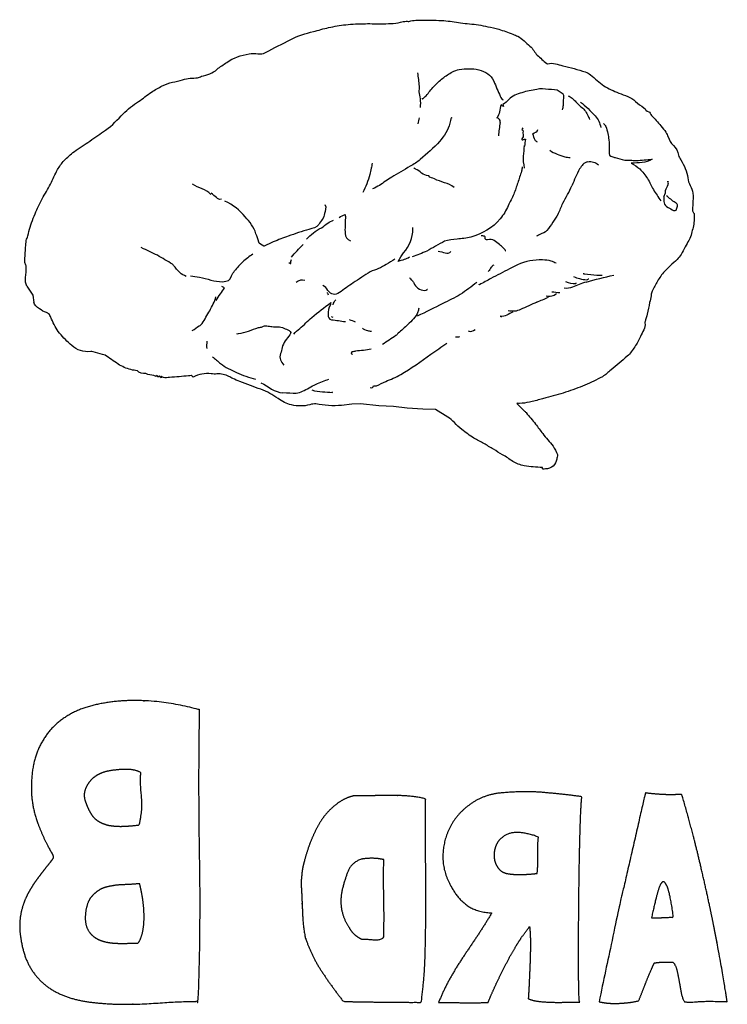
# Model space of a CAD drawing. Header units: millimetres. Extents: x 0 to 600, y 0 to 400.
# Tile 11 of 31: x 126 to 135, y 121 to 134. Entities that reach past the tile are written whole.
import ezdxf

# ---------------------------------------------------------------- set-up
doc = ezdxf.new("R2010")
doc.units = ezdxf.units.MM
doc.header["$MEASUREMENT"] = 0
doc.layers.add('EngraveText', color=5, linetype='Continuous')

msp = doc.modelspace()

# ---------------------------------------------------------------- linework, layer by layer
at = {"layer": 'EngraveText', "color": 255}
msp.add_line((132.4, 132.476), (132.399, 132.476), dxfattribs=at)
at = {"layer": 'EngraveText'}
for p, q in [((130.568, 128.858), (130.441, 128.841)), ((130.677, 128.863), (130.568, 128.858)), ((130.912, 128.837), (130.677, 128.863)), ((131.095, 128.826), (130.912, 128.837)), ((131.267, 128.805), (131.095, 128.826)), ((131.465, 128.795), (131.267, 128.805)), ((131.627, 128.79), (131.465, 128.795)), ((131.782, 128.694), (131.627, 128.79))]:
    msp.add_line(p, q, dxfattribs=at)
msp.add_lwpolyline([(126.464, 130.351), (126.539, 130.234), (126.551, 130.142)], dxfattribs=at)
at = {"layer": 'EngraveText', "color": 255}
for points in [[(130.969, 133.666), (131.052, 133.669), (131.136, 133.664), (131.216, 133.695)], [(131.216, 133.695), (131.222, 133.698), (131.231, 133.694), (131.239, 133.695)], [(131.239, 133.695), (131.25, 133.696), (131.26, 133.699), (131.27, 133.701)], [(131.27, 133.701), (131.276, 133.699), (131.285, 133.693), (131.291, 133.695)], [(131.291, 133.695), (131.349, 133.718), (131.41, 133.708), (131.469, 133.71)], [(131.469, 133.71), (131.557, 133.712), (131.645, 133.712), (131.732, 133.706)], [(131.732, 133.706), (131.802, 133.701), (131.872, 133.687), (131.943, 133.678)], [(131.943, 133.678), (132.018, 133.669), (132.094, 133.662), (132.169, 133.653)], [(129.797, 133.467), (129.888, 133.514), (129.986, 133.542), (130.084, 133.568)], [(130.084, 133.568), (130.148, 133.584), (130.212, 133.604), (130.276, 133.618)], [(130.276, 133.618), (130.348, 133.634), (130.42, 133.647), (130.492, 133.654)], [(130.492, 133.654), (130.575, 133.663), (130.658, 133.666), (130.741, 133.667)], [(130.741, 133.667), (130.817, 133.669), (130.893, 133.664), (130.969, 133.666)], [(132.169, 133.653), (132.209, 133.647), (132.248, 133.637), (132.288, 133.629)], [(132.288, 133.629), (132.333, 133.62), (132.381, 133.612), (132.425, 133.598)], [(132.425, 133.598), (132.485, 133.579), (132.544, 133.555), (132.603, 133.533)], [(129.48, 133.302), (129.584, 133.359), (129.691, 133.413), (129.797, 133.467)], [(132.603, 133.533), (132.624, 133.525), (132.646, 133.518), (132.665, 133.508)], [(132.665, 133.508), (132.725, 133.477), (132.768, 133.425), (132.819, 133.384)], [(129.383, 133.287), (129.418, 133.283), (129.447, 133.285), (129.48, 133.302)], [(132.819, 133.384), (132.859, 133.351), (132.876, 133.304), (132.911, 133.27)], [(128.869, 133.091), (128.904, 133.125), (128.949, 133.149), (128.989, 133.178)], [(128.989, 133.178), (129.074, 133.237), (129.172, 133.266), (129.272, 133.288)], [(129.272, 133.288), (129.307, 133.295), (129.346, 133.291), (129.383, 133.287)], [(132.911, 133.27), (132.95, 133.233), (132.99, 133.199), (133.031, 133.164)], [(133.041, 133.16), (133.11, 133.18), (133.172, 133.149), (133.235, 133.135)], [(128.671, 133.002), (128.741, 133.024), (128.813, 133.037), (128.869, 133.091)], [(131.717, 132.977), (131.755, 133.007), (131.796, 133.034), (131.839, 133.058)], [(131.839, 133.058), (131.865, 133.073), (131.896, 133.084), (131.927, 133.088)], [(131.927, 133.088), (132.008, 133.1), (132.09, 133.104), (132.172, 133.084)], [(132.172, 133.084), (132.258, 133.062), (132.327, 133.021), (132.362, 132.94)], [(133.031, 133.164), (133.033, 133.162), (133.038, 133.159), (133.041, 133.16)], [(133.235, 133.135), (133.331, 133.114), (133.424, 133.086), (133.518, 133.058)], [(133.518, 133.058), (133.542, 133.051), (133.564, 133.035), (133.584, 133.02)], [(128.176, 132.881), (128.256, 132.925), (128.348, 132.932), (128.432, 132.959)], [(128.432, 132.959), (128.495, 132.979), (128.559, 132.977), (128.622, 132.984)], [(128.622, 132.984), (128.639, 132.986), (128.654, 132.997), (128.671, 133.002)], [(131.424, 132.878), (131.419, 132.933), (131.411, 132.989), (131.402, 133.044)], [(131.606, 132.873), (131.64, 132.909), (131.678, 132.945), (131.717, 132.977)], [(132.362, 132.94), (132.39, 132.877), (132.416, 132.814), (132.444, 132.752)], [(133.584, 133.02), (133.641, 132.975), (133.693, 132.923), (133.753, 132.883)], [(128.04, 132.802), (128.083, 132.831), (128.13, 132.856), (128.176, 132.881)], [(131.422, 132.804), (131.42, 132.829), (131.426, 132.854), (131.424, 132.878)], [(131.437, 132.719), (131.435, 132.748), (131.424, 132.776), (131.422, 132.804)], [(131.507, 132.757), (131.541, 132.795), (131.571, 132.836), (131.606, 132.873)], [(132.906, 132.836), (132.843, 132.824), (132.778, 132.816), (132.717, 132.795)], [(132.976, 132.843), (132.952, 132.844), (132.929, 132.841), (132.906, 132.836)], [(133.131, 132.832), (133.08, 132.832), (133.028, 132.84), (132.976, 132.843)], [(133.239, 132.776), (133.201, 132.792), (133.18, 132.831), (133.131, 132.832)], [(133.753, 132.883), (133.812, 132.846), (133.875, 132.815), (133.942, 132.79)], [(127.682, 132.528), (127.741, 132.586), (127.804, 132.638), (127.874, 132.683)], [(127.874, 132.683), (127.931, 132.72), (127.983, 132.764), (128.04, 132.802)], [(131.437, 132.606), (131.44, 132.644), (131.44, 132.682), (131.437, 132.719)], [(131.456, 132.726), (131.456, 132.723), (131.458, 132.719), (131.46, 132.712)], [(131.46, 132.712), (131.477, 132.728), (131.494, 132.741), (131.507, 132.757)], [(132.444, 132.752), (132.453, 132.73), (132.463, 132.706), (132.483, 132.704)], [(132.551, 132.707), (132.533, 132.683), (132.505, 132.666), (132.478, 132.645)], [(132.717, 132.795), (132.658, 132.775), (132.594, 132.759), (132.551, 132.707)], [(133.247, 132.758), (133.247, 132.764), (133.243, 132.773), (133.239, 132.776)], [(133.242, 132.639), (133.244, 132.678), (133.246, 132.718), (133.247, 132.758)], [(133.302, 132.757), (133.319, 132.746), (133.339, 132.739), (133.353, 132.726)], [(133.353, 132.726), (133.386, 132.695), (133.416, 132.661), (133.448, 132.629)], [(133.942, 132.79), (134.016, 132.761), (134.095, 132.741), (134.154, 132.683)], [(134.154, 132.683), (134.185, 132.653), (134.224, 132.63), (134.259, 132.603)], [(132.456, 132.64), (132.434, 132.584), (132.438, 132.523), (132.4, 132.476)], [(132.486, 132.62), (132.474, 132.628), (132.466, 132.633), (132.456, 132.64)], [(132.478, 132.645), (132.48, 132.641), (132.482, 132.633), (132.486, 132.62)], [(133.232, 132.577), (133.235, 132.599), (133.24, 132.619), (133.242, 132.639)], [(133.448, 132.629), (133.451, 132.626), (133.453, 132.624), (133.457, 132.621)], [(133.456, 132.677), (133.525, 132.626), (133.583, 132.565), (133.641, 132.502)], [(133.457, 132.621), (133.498, 132.594), (133.527, 132.557), (133.548, 132.514)], [(134.259, 132.603), (134.279, 132.587), (134.288, 132.562), (134.319, 132.554)], [(134.319, 132.554), (134.334, 132.549), (134.342, 132.523), (134.355, 132.508)], [(127.46, 132.323), (127.548, 132.379), (127.61, 132.458), (127.682, 132.528)], [(131.409, 132.402), (131.414, 132.429), (131.419, 132.453), (131.423, 132.478)], [(131.827, 132.482), (131.819, 132.457), (131.811, 132.433), (131.806, 132.41)], [(131.831, 132.473), (131.832, 132.475), (131.83, 132.477), (131.827, 132.482)], [(132.441, 132.417), (132.445, 132.457), (132.439, 132.465), (132.399, 132.476)], [(133.548, 132.514), (133.557, 132.496), (133.564, 132.476), (133.572, 132.458)], [(133.641, 132.502), (133.681, 132.458), (133.704, 132.411), (133.714, 132.356)], [(134.355, 132.508), (134.394, 132.464), (134.435, 132.421), (134.474, 132.376)], [(127.262, 132.184), (127.328, 132.23), (127.392, 132.279), (127.46, 132.323)], [(131.806, 132.41), (131.786, 132.321), (131.738, 132.249), (131.678, 132.178)], [(132.441, 132.417), (132.435, 132.361), (132.427, 132.305), (132.42, 132.249)], [(132.73, 132.352), (132.724, 132.342), (132.719, 132.335), (132.715, 132.329)], [(132.715, 132.329), (132.723, 132.323), (132.734, 132.316), (132.733, 132.314)], [(132.733, 132.314), (132.717, 132.281), (132.751, 132.241), (132.717, 132.211)], [(132.856, 132.276), (132.876, 132.294), (132.916, 132.29), (132.917, 132.33)], [(133.748, 132.405), (133.757, 132.393), (133.771, 132.382), (133.776, 132.368)], [(133.776, 132.368), (133.788, 132.339), (133.797, 132.309), (133.805, 132.279)], [(134.474, 132.376), (134.496, 132.35), (134.517, 132.322), (134.535, 132.294)], [(127.065, 132.051), (127.128, 132.098), (127.196, 132.139), (127.262, 132.184)], [(132.717, 132.211), (132.715, 132.209), (132.719, 132.202), (132.721, 132.197)], [(132.721, 132.197), (132.733, 132.201), (132.744, 132.204), (132.764, 132.209)], [(132.764, 132.209), (132.758, 132.175), (132.754, 132.146), (132.749, 132.117)], [(132.886, 132.193), (132.874, 132.22), (132.865, 132.249), (132.856, 132.276)], [(132.915, 132.171), (132.903, 132.176), (132.89, 132.183), (132.886, 132.193)], [(133.805, 132.279), (133.811, 132.253), (133.813, 132.226), (133.815, 132.2)], [(133.815, 132.2), (133.819, 132.154), (133.824, 132.107), (133.82, 132.061)], [(134.535, 132.294), (134.547, 132.276), (134.555, 132.255), (134.563, 132.235)], [(134.563, 132.235), (134.581, 132.196), (134.596, 132.157), (134.631, 132.126)], [(131.678, 132.178), (131.605, 132.093), (131.516, 132.026), (131.434, 131.95)], [(132.745, 132.121), (132.742, 132.08), (132.743, 132.036), (132.735, 131.994)], [(132.749, 132.117), (132.747, 132.119), (132.745, 132.122), (132.745, 132.121)], [(133.069, 132.067), (133.129, 132.029), (133.191, 132.002), (133.259, 131.983)], [(133.82, 132.061), (133.816, 132.004), (133.818, 131.997), (133.877, 131.98)], [(134.631, 132.126), (134.667, 132.095), (134.688, 132.053), (134.697, 132.006)], [(126.853, 131.823), (126.876, 131.863), (126.904, 131.902), (126.936, 131.936)], [(126.936, 131.936), (126.975, 131.977), (127.018, 132.016), (127.065, 132.051)], [(131.434, 131.95), (131.397, 131.916), (131.35, 131.891), (131.306, 131.865)], [(132.735, 131.994), (132.724, 131.944), (132.744, 131.898), (132.745, 131.842)], [(133.259, 131.983), (133.281, 131.977), (133.304, 131.978), (133.326, 131.976)], [(133.55, 131.922), (133.602, 131.933), (133.646, 131.913), (133.685, 131.885)], [(133.877, 131.98), (133.883, 131.978), (133.888, 131.976), (133.894, 131.974)], [(133.894, 131.974), (133.935, 131.963), (133.975, 131.951), (134.016, 131.943)], [(134.016, 131.943), (134.039, 131.939), (134.063, 131.944), (134.087, 131.943)], [(134.087, 131.943), (134.111, 131.942), (134.136, 131.936), (134.16, 131.937)], [(134.361, 131.954), (134.284, 131.903), (134.191, 131.909), (134.099, 131.904)], [(134.16, 131.937), (134.227, 131.941), (134.295, 131.948), (134.361, 131.954)], [(134.697, 132.006), (134.701, 131.984), (134.715, 131.964), (134.726, 131.945)], [(134.726, 131.945), (134.767, 131.873), (134.805, 131.8), (134.812, 131.718)], [(126.764, 131.64), (126.795, 131.7), (126.82, 131.764), (126.853, 131.823)], [(130.813, 131.84), (130.807, 131.813), (130.802, 131.787), (130.795, 131.761)], [(130.828, 131.906), (130.822, 131.879), (130.818, 131.859), (130.813, 131.84)], [(131.306, 131.865), (131.228, 131.818), (131.149, 131.774), (131.073, 131.727)], [(131.373, 131.827), (131.364, 131.83), (131.358, 131.841), (131.352, 131.846)], [(131.537, 131.745), (131.467, 131.744), (131.433, 131.809), (131.373, 131.827)], [(132.722, 131.858), (132.718, 131.836), (132.717, 131.818), (132.712, 131.802)], [(133.447, 131.831), (133.405, 131.764), (133.381, 131.69), (133.35, 131.619)], [(133.55, 131.922), (133.497, 131.911), (133.473, 131.87), (133.447, 131.831)], [(134.099, 131.904), (134.138, 131.879), (134.178, 131.86), (134.207, 131.831)], [(134.207, 131.831), (134.244, 131.795), (134.275, 131.753), (134.303, 131.709)], [(130.795, 131.761), (130.784, 131.72), (130.773, 131.68), (130.758, 131.641)], [(131.073, 131.727), (131.02, 131.694), (130.97, 131.657), (130.917, 131.623)], [(131.54, 131.744), (131.539, 131.744), (131.538, 131.745), (131.537, 131.745)], [(131.614, 131.705), (131.59, 131.718), (131.557, 131.718), (131.54, 131.744)], [(131.861, 131.596), (131.789, 131.656), (131.693, 131.663), (131.614, 131.705)], [(132.712, 131.802), (132.697, 131.753), (132.681, 131.704), (132.665, 131.656)], [(134.303, 131.709), (134.332, 131.664), (134.352, 131.615), (134.379, 131.569)], [(134.812, 131.718), (134.818, 131.648), (134.867, 131.593), (134.877, 131.526)], [(126.659, 131.453), (126.694, 131.516), (126.731, 131.577), (126.764, 131.64)], [(128.79, 131.509), (128.727, 131.575), (128.633, 131.59), (128.558, 131.638)], [(130.758, 131.641), (130.744, 131.604), (130.726, 131.568), (130.708, 131.533)], [(130.917, 131.623), (130.891, 131.606), (130.863, 131.595), (130.83, 131.578)], [(132.665, 131.656), (132.648, 131.607), (132.634, 131.559), (132.615, 131.513)], [(133.236, 131.399), (133.273, 131.472), (133.318, 131.543), (133.35, 131.619)], [(134.379, 131.569), (134.407, 131.521), (134.44, 131.476), (134.472, 131.427)], [(134.56, 131.63), (134.552, 131.604), (134.539, 131.58), (134.529, 131.555)], [(134.553, 131.673), (134.556, 131.673), (134.56, 131.673), (134.563, 131.672)], [(134.563, 131.672), (134.562, 131.658), (134.565, 131.643), (134.56, 131.63)], [(126.591, 131.316), (126.61, 131.363), (126.635, 131.408), (126.659, 131.453)], [(128.862, 131.468), (128.838, 131.487), (128.815, 131.507), (128.792, 131.526)], [(128.922, 131.45), (128.895, 131.437), (128.879, 131.455), (128.862, 131.468)], [(132.615, 131.513), (132.594, 131.462), (132.567, 131.415), (132.544, 131.365)], [(134.512, 131.477), (134.506, 131.424), (134.503, 131.373), (134.565, 131.344)], [(134.512, 131.477), (134.513, 131.491), (134.52, 131.506), (134.526, 131.52)], [(134.529, 131.555), (134.526, 131.544), (134.527, 131.531), (134.526, 131.52)], [(134.654, 131.405), (134.614, 131.431), (134.579, 131.464), (134.542, 131.493)], [(134.877, 131.526), (134.883, 131.482), (134.877, 131.436), (134.876, 131.392)], [(126.505, 131.096), (126.531, 131.17), (126.56, 131.244), (126.591, 131.316)], [(129.224, 131.226), (129.153, 131.307), (129.069, 131.378), (128.965, 131.424)], [(130.23, 131.382), (130.254, 131.34), (130.231, 131.304), (130.226, 131.266)], [(132.544, 131.365), (132.518, 131.307), (132.486, 131.253), (132.445, 131.201)], [(133.174, 131.263), (133.2, 131.306), (133.214, 131.354), (133.236, 131.399)], [(134.565, 131.344), (134.589, 131.333), (134.609, 131.316), (134.633, 131.306)], [(134.633, 131.306), (134.642, 131.302), (134.662, 131.305), (134.666, 131.311)], [(134.681, 131.361), (134.688, 131.385), (134.672, 131.393), (134.654, 131.405)], [(134.666, 131.311), (134.675, 131.326), (134.676, 131.344), (134.681, 131.361)], [(134.876, 131.392), (134.876, 131.361), (134.872, 131.33), (134.874, 131.3)], [(129.359, 131.012), (129.333, 131.095), (129.278, 131.162), (129.224, 131.226)], [(130.226, 131.266), (130.218, 131.211), (130.179, 131.174), (130.151, 131.13)], [(130.266, 131.147), (130.289, 131.161), (130.314, 131.172), (130.338, 131.184)], [(130.408, 131.217), (130.431, 131.233), (130.459, 131.243), (130.487, 131.256)], [(130.488, 131.21), (130.487, 131.145), (130.48, 131.079), (130.485, 131.014)], [(130.487, 131.256), (130.487, 131.237), (130.489, 131.224), (130.488, 131.21)], [(132.445, 131.201), (132.348, 131.082), (132.217, 131.015), (132.071, 130.969)], [(133.174, 131.263), (133.131, 131.191), (133.086, 131.12), (133.034, 131.054)], [(134.874, 131.3), (134.874, 131.289), (134.886, 131.278), (134.892, 131.269)], [(134.892, 131.269), (134.892, 131.237), (134.893, 131.206), (134.892, 131.175)], [(126.479, 130.985), (126.489, 131.022), (126.492, 131.061), (126.505, 131.096)], [(130.028, 131.067), (129.94, 131.041), (129.853, 131.012), (129.766, 130.982)], [(129.995, 130.943), (130.051, 130.999), (130.113, 131.048), (130.185, 131.087)], [(130.151, 131.13), (130.123, 131.087), (130.075, 131.08), (130.028, 131.067)], [(130.185, 131.087), (130.214, 131.103), (130.238, 131.128), (130.266, 131.147)], [(131.222, 130.769), (131.301, 130.858), (131.339, 130.96), (131.342, 131.075)], [(131.342, 131.075), (131.342, 131.08), (131.34, 131.085), (131.339, 131.09)], [(134.881, 131.092), (134.875, 131.067), (134.864, 131.042), (134.859, 131.017)], [(134.892, 131.175), (134.89, 131.147), (134.886, 131.119), (134.881, 131.092)], [(126.457, 130.927), (126.459, 130.947), (126.474, 130.965), (126.479, 130.985)], [(129.393, 130.906), (129.389, 130.945), (129.371, 130.977), (129.359, 131.012)], [(129.766, 130.982), (129.703, 130.96), (129.64, 130.935), (129.578, 130.909)], [(130.485, 131.014), (130.488, 130.976), (130.504, 130.938), (130.551, 130.922)], [(131.898, 130.943), (131.846, 130.935), (131.789, 130.936), (131.742, 130.916)], [(132.071, 130.969), (132.016, 130.952), (131.956, 130.952), (131.898, 130.943)], [(132.234, 130.982), (132.227, 130.983), (132.22, 130.984), (132.204, 130.987)], [(132.254, 130.959), (132.258, 130.979), (132.248, 130.98), (132.234, 130.982)], [(132.284, 130.935), (132.266, 130.931), (132.251, 130.942), (132.254, 130.959)], [(132.434, 130.874), (132.392, 130.914), (132.351, 130.952), (132.284, 130.935)], [(132.946, 131.003), (132.933, 130.996), (132.92, 130.99), (132.901, 130.98)], [(133.034, 131.054), (133.015, 131.029), (132.976, 131.019), (132.946, 131.003)], [(134.859, 131.017), (134.847, 130.954), (134.81, 130.901), (134.78, 130.846)], [(126.444, 130.752), (126.448, 130.81), (126.45, 130.869), (126.457, 130.927)], [(128.113, 130.739), (128.049, 130.773), (127.982, 130.801), (127.909, 130.836)], [(129.456, 130.853), (129.434, 130.87), (129.395, 130.887), (129.393, 130.906)], [(129.471, 130.861), (129.466, 130.859), (129.458, 130.852), (129.456, 130.853)], [(129.578, 130.909), (129.542, 130.895), (129.507, 130.877), (129.471, 130.861)], [(129.806, 130.716), (129.853, 130.77), (129.902, 130.824), (129.953, 130.875)], [(131.742, 130.916), (131.663, 130.882), (131.593, 130.831), (131.516, 130.793)], [(132.482, 130.835), (132.467, 130.849), (132.449, 130.86), (132.434, 130.874)], [(132.512, 130.798), (132.502, 130.81), (132.494, 130.824), (132.482, 130.835)], [(134.78, 130.846), (134.761, 130.814), (134.748, 130.78), (134.729, 130.749)], [(126.439, 130.658), (126.44, 130.69), (126.442, 130.721), (126.444, 130.752)], [(128.304, 130.626), (128.241, 130.664), (128.179, 130.704), (128.113, 130.739)], [(129.319, 130.755), (129.277, 130.722), (129.231, 130.691), (129.192, 130.655)], [(131.114, 130.692), (131.078, 130.668), (131.042, 130.646), (131.005, 130.624)], [(131.155, 130.663), (131.18, 130.703), (131.197, 130.74), (131.222, 130.769)], [(131.296, 130.714), (131.256, 130.687), (131.208, 130.679), (131.155, 130.663)], [(131.516, 130.793), (131.457, 130.764), (131.394, 130.745), (131.333, 130.722)], [(131.659, 130.791), (131.69, 130.787), (131.719, 130.776), (131.75, 130.769)], [(131.75, 130.769), (131.777, 130.762), (131.801, 130.766), (131.822, 130.786)], [(132.507, 130.792), (132.509, 130.794), (132.51, 130.796), (132.512, 130.798)], [(132.977, 130.681), (132.868, 130.687), (132.764, 130.662), (132.664, 130.62)], [(134.679, 130.688), (134.622, 130.632), (134.559, 130.58), (134.505, 130.521)], [(134.729, 130.749), (134.715, 130.727), (134.698, 130.706), (134.679, 130.688)], [(126.443, 130.637), (126.441, 130.644), (126.439, 130.651), (126.439, 130.658)], [(126.458, 130.594), (126.458, 130.608), (126.448, 130.622), (126.443, 130.637)], [(126.448, 130.457), (126.453, 130.502), (126.456, 130.548), (126.458, 130.594)], [(128.319, 130.612), (128.315, 130.617), (128.31, 130.622), (128.304, 130.626)], [(128.397, 130.52), (128.368, 130.547), (128.345, 130.581), (128.319, 130.612)], [(129.192, 130.655), (129.154, 130.62), (129.121, 130.581), (129.089, 130.542)], [(129.775, 130.644), (129.778, 130.643), (129.783, 130.642), (129.787, 130.64)], [(129.787, 130.64), (129.791, 130.638), (129.795, 130.635), (129.797, 130.634)], [(129.797, 130.634), (129.8, 130.652), (129.8, 130.67), (129.806, 130.685)], [(130.907, 130.571), (130.873, 130.555), (130.834, 130.547), (130.803, 130.529)], [(131.005, 130.624), (130.973, 130.605), (130.941, 130.586), (130.907, 130.571)], [(132.33, 130.588), (132.317, 130.571), (132.308, 130.551), (132.293, 130.536)], [(132.559, 130.567), (132.482, 130.527), (132.404, 130.486), (132.327, 130.446)], [(132.361, 130.613), (132.348, 130.608), (132.338, 130.598), (132.33, 130.588)], [(132.664, 130.62), (132.629, 130.604), (132.594, 130.585), (132.559, 130.567)], [(133.089, 130.667), (133.053, 130.675), (133.015, 130.68), (132.977, 130.681)], [(133.151, 130.638), (133.13, 130.648), (133.111, 130.662), (133.089, 130.667)], [(126.464, 130.351), (126.453, 130.383), (126.442, 130.418), (126.448, 130.457)], [(128.478, 130.472), (128.449, 130.485), (128.42, 130.5), (128.397, 130.52)], [(128.532, 130.479), (128.57, 130.475), (128.607, 130.467), (128.645, 130.462)], [(128.645, 130.462), (128.743, 130.447), (128.834, 130.402), (128.937, 130.406)], [(128.937, 130.406), (129.002, 130.409), (129.029, 130.421), (129.051, 130.478)], [(129.051, 130.478), (129.06, 130.501), (129.073, 130.523), (129.089, 130.542)], [(130.803, 130.529), (130.729, 130.485), (130.658, 130.438), (130.586, 130.39)], [(131.298, 130.458), (131.304, 130.445), (131.318, 130.434), (131.327, 130.423)], [(132.327, 130.446), (132.279, 130.42), (132.23, 130.394), (132.182, 130.368)], [(133.37, 130.47), (133.396, 130.461), (133.421, 130.45), (133.447, 130.444)], [(133.447, 130.444), (133.477, 130.437), (133.507, 130.433), (133.537, 130.429)], [(133.496, 130.515), (133.496, 130.513), (133.496, 130.51), (133.495, 130.507)], [(133.495, 130.507), (133.5, 130.506), (133.504, 130.503), (133.508, 130.503)], [(133.508, 130.503), (133.561, 130.498), (133.614, 130.492), (133.666, 130.488)], [(133.528, 130.401), (133.644, 130.433), (133.762, 130.461), (133.878, 130.49)], [(133.537, 130.429), (133.544, 130.428), (133.552, 130.436), (133.56, 130.44)], [(133.56, 130.44), (133.559, 130.443), (133.558, 130.445), (133.556, 130.447)], [(133.666, 130.488), (133.689, 130.486), (133.711, 130.487), (133.733, 130.488)], [(134.505, 130.521), (134.471, 130.484), (134.447, 130.439), (134.421, 130.396)], [(128.854, 130.17), (128.891, 130.224), (128.928, 130.278), (128.961, 130.327)], [(128.961, 130.327), (128.948, 130.335), (128.937, 130.341), (128.926, 130.347)], [(129.977, 130.42), (129.937, 130.431), (129.9, 130.426), (129.868, 130.397)], [(130.268, 130.295), (130.252, 130.319), (130.237, 130.347), (130.203, 130.357)], [(130.586, 130.39), (130.528, 130.35), (130.471, 130.308), (130.413, 130.268)], [(131.327, 130.423), (131.336, 130.413), (131.347, 130.404), (131.352, 130.393)], [(131.352, 130.393), (131.376, 130.332), (131.423, 130.301), (131.49, 130.295)], [(132.148, 130.397), (132.081, 130.343), (132.012, 130.291), (131.939, 130.245)], [(132.182, 130.368), (132.18, 130.37), (132.178, 130.372), (132.176, 130.374)], [(133.357, 130.336), (133.323, 130.325), (133.288, 130.315), (133.25, 130.323)], [(133.27, 130.407), (133.31, 130.387), (133.353, 130.379), (133.398, 130.382)], [(133.528, 130.401), (133.47, 130.384), (133.414, 130.356), (133.357, 130.336)], [(133.398, 130.382), (133.402, 130.383), (133.404, 130.391), (133.404, 130.391)], [(134.421, 130.396), (134.397, 130.356), (134.377, 130.314), (134.357, 130.272)], [(128.774, 130.039), (128.807, 130.096), (128.837, 130.153), (128.852, 130.216)], [(130.257, 130.27), (130.26, 130.268), (130.26, 130.264), (130.261, 130.26)], [(130.261, 130.26), (130.264, 130.254), (130.267, 130.247), (130.27, 130.241)], [(130.413, 130.268), (130.356, 130.229), (130.306, 130.241), (130.268, 130.295)], [(131.49, 130.295), (131.501, 130.295), (131.513, 130.302), (131.524, 130.305)], [(131.524, 130.305), (131.523, 130.308), (131.522, 130.31), (131.521, 130.312)], [(131.939, 130.245), (131.869, 130.201), (131.793, 130.166), (131.718, 130.129)], [(132.907, 130.147), (132.955, 130.168), (133.002, 130.188), (133.052, 130.209)], [(133.024, 130.227), (133.069, 130.214), (133.121, 130.225), (133.156, 130.258)], [(133.097, 130.278), (133.131, 130.278), (133.165, 130.266), (133.197, 130.269)], [(134.349, 130.226), (134.344, 130.198), (134.337, 130.17), (134.331, 130.143)], [(134.357, 130.272), (134.351, 130.258), (134.352, 130.241), (134.349, 130.226)], [(126.624, 130.063), (126.595, 130.086), (126.558, 130.112), (126.551, 130.142)], [(130.064, 129.955), (130.142, 130.019), (130.222, 130.079), (130.304, 130.142)], [(130.298, 130.113), (130.276, 130.074), (130.271, 130.033), (130.27, 129.99)], [(130.304, 130.142), (130.301, 130.13), (130.302, 130.12), (130.298, 130.113)], [(130.332, 130.115), (130.336, 130.141), (130.35, 130.158), (130.367, 130.177)], [(131.718, 130.129), (131.613, 130.076), (131.507, 130.024), (131.395, 129.969)], [(131.414, 130.072), (131.411, 130.052), (131.41, 130.037), (131.405, 130.023)], [(132.907, 130.147), (132.838, 130.116), (132.769, 130.085), (132.7, 130.054)], [(134.331, 130.143), (134.321, 130.094), (134.311, 130.045), (134.3, 129.997)], [(126.711, 130.015), (126.679, 130.022), (126.649, 130.043), (126.624, 130.063)], [(126.757, 129.977), (126.747, 129.994), (126.738, 130.009), (126.711, 130.015)], [(126.777, 129.933), (126.77, 129.947), (126.764, 129.963), (126.757, 129.977)], [(128.68, 129.877), (128.713, 129.93), (128.742, 129.985), (128.774, 130.039)], [(129.911, 129.815), (129.966, 129.857), (130.011, 129.91), (130.064, 129.955)], [(130.27, 129.99), (130.27, 129.958), (130.275, 129.93), (130.313, 129.925)], [(130.335, 129.954), (130.327, 129.955), (130.312, 129.961), (130.311, 129.966)], [(131.405, 130.023), (131.38, 129.957), (131.324, 129.912), (131.276, 129.863)], [(132.601, 130.02), (132.549, 130.002), (132.508, 129.953), (132.442, 129.97)], [(132.442, 129.97), (132.449, 129.967), (132.455, 129.963), (132.462, 129.959)], [(132.7, 130.054), (132.65, 130.031), (132.599, 130.024), (132.545, 130.039)], [(134.3, 129.997), (134.292, 129.965), (134.282, 129.933), (134.273, 129.901)], [(126.878, 129.755), (126.831, 129.809), (126.806, 129.871), (126.777, 129.933)], [(128.551, 129.79), (128.591, 129.801), (128.607, 129.836), (128.642, 129.848)], [(128.642, 129.848), (128.657, 129.853), (128.672, 129.864), (128.68, 129.877)], [(129.266, 129.782), (129.308, 129.795), (129.347, 129.812), (129.389, 129.825)], [(129.389, 129.825), (129.405, 129.831), (129.426, 129.828), (129.439, 129.837)], [(129.439, 129.837), (129.459, 129.849), (129.478, 129.848), (129.498, 129.846)], [(129.498, 129.846), (129.519, 129.843), (129.54, 129.843), (129.56, 129.838)], [(129.56, 129.838), (129.609, 129.828), (129.663, 129.845), (129.71, 129.819)], [(129.71, 129.819), (129.732, 129.807), (129.755, 129.8), (129.776, 129.789)], [(129.836, 129.743), (129.857, 129.77), (129.882, 129.794), (129.911, 129.815)], [(130.313, 129.925), (130.372, 129.919), (130.43, 129.909), (130.488, 129.901)], [(130.615, 129.892), (130.592, 129.904), (130.568, 129.917), (130.542, 129.922)], [(130.773, 129.784), (130.749, 129.793), (130.719, 129.8), (130.705, 129.817)], [(131.276, 129.863), (131.239, 129.824), (131.196, 129.791), (131.155, 129.755)], [(134.271, 129.885), (134.282, 129.819), (134.238, 129.769), (134.216, 129.713)], [(134.273, 129.901), (134.272, 129.896), (134.27, 129.89), (134.271, 129.885)], [(127.032, 129.598), (126.975, 129.646), (126.927, 129.7), (126.878, 129.755)], [(129.112, 129.749), (129.122, 129.749), (129.13, 129.747), (129.137, 129.749)], [(129.137, 129.749), (129.181, 129.759), (129.224, 129.769), (129.266, 129.782)], [(129.787, 129.734), (129.747, 129.684), (129.706, 129.634), (129.688, 129.572)], [(129.776, 129.789), (129.802, 129.775), (129.804, 129.756), (129.787, 129.734)], [(130.816, 129.774), (130.801, 129.78), (130.785, 129.779), (130.773, 129.784)], [(131.126, 129.725), (131.07, 129.687), (131.014, 129.647), (130.955, 129.613)], [(131.155, 129.755), (131.145, 129.746), (131.137, 129.733), (131.126, 129.725)], [(131.877, 129.709), (131.896, 129.706), (131.918, 129.706), (131.935, 129.713)], [(132.039, 129.783), (132.074, 129.768), (132.1, 129.785), (132.126, 129.803)], [(134.216, 129.713), (134.197, 129.668), (134.172, 129.624), (134.144, 129.583)], [(127.271, 129.522), (127.179, 129.514), (127.101, 129.539), (127.032, 129.598)], [(128.741, 129.561), (128.736, 129.591), (128.74, 129.622), (128.742, 129.652)], [(129.688, 129.572), (129.682, 129.547), (129.68, 129.521), (129.67, 129.497)], [(131.568, 129.488), (131.635, 129.535), (131.703, 129.583), (131.771, 129.629)], [(134.144, 129.583), (134.116, 129.541), (134.086, 129.499), (134.048, 129.464)], [(127.303, 129.52), (127.293, 129.522), (127.281, 129.523), (127.271, 129.522)], [(127.42, 129.485), (127.381, 129.496), (127.342, 129.508), (127.303, 129.52)], [(127.452, 129.479), (127.443, 129.484), (127.43, 129.481), (127.42, 129.485)], [(127.617, 129.364), (127.562, 129.402), (127.507, 129.441), (127.452, 129.479)], [(128.809, 129.457), (128.842, 129.428), (128.877, 129.4), (128.911, 129.371)], [(129.67, 129.497), (129.648, 129.438), (129.674, 129.394), (129.712, 129.351)], [(130.571, 129.517), (130.566, 129.515), (130.561, 129.505), (130.561, 129.499)], [(130.561, 129.499), (130.561, 129.496), (130.573, 129.488), (130.576, 129.489)], [(130.617, 129.527), (130.602, 129.525), (130.586, 129.522), (130.571, 129.517)], [(130.814, 129.552), (130.75, 129.537), (130.683, 129.535), (130.617, 129.527)], [(131.188, 129.232), (131.319, 129.311), (131.443, 129.4), (131.568, 129.488)], [(134.048, 129.464), (133.983, 129.404), (133.912, 129.348), (133.843, 129.291)], [(127.78, 129.294), (127.722, 129.31), (127.667, 129.331), (127.617, 129.364)], [(128.911, 129.371), (128.971, 129.321), (129.045, 129.293), (129.114, 129.257)], [(127.861, 129.277), (127.831, 129.284), (127.805, 129.287), (127.78, 129.294)], [(127.96, 129.247), (127.944, 129.235), (127.876, 129.255), (127.861, 129.277)], [(127.994, 129.234), (127.983, 129.237), (127.974, 129.242), (127.96, 129.247)], [(128.091, 129.213), (128.059, 129.22), (128.026, 129.227), (127.994, 129.234)], [(128.109, 129.22), (128.102, 129.215), (128.096, 129.211), (128.09, 129.206)], [(128.09, 129.206), (128.09, 129.208), (128.091, 129.211), (128.091, 129.213)], [(128.121, 129.199), (128.116, 129.206), (128.112, 129.213), (128.109, 129.22)], [(128.139, 129.215), (128.133, 129.21), (128.127, 129.204), (128.121, 129.199)], [(128.161, 129.191), (128.152, 129.201), (128.146, 129.208), (128.139, 129.215)], [(128.164, 129.213), (128.164, 129.209), (128.163, 129.204), (128.161, 129.191)], [(128.189, 129.193), (128.181, 129.194), (128.173, 129.206), (128.164, 129.213)], [(128.268, 129.195), (128.242, 129.193), (128.215, 129.191), (128.189, 129.193)], [(128.507, 129.215), (128.427, 129.209), (128.348, 129.201), (128.268, 129.195)], [(128.566, 129.199), (128.553, 129.227), (128.527, 129.216), (128.507, 129.215)], [(128.794, 129.241), (128.714, 129.249), (128.636, 129.241), (128.566, 129.199)], [(128.864, 129.24), (128.842, 129.237), (128.817, 129.238), (128.794, 129.241)], [(129.018, 129.209), (128.969, 129.229), (128.92, 129.247), (128.864, 129.24)], [(129.065, 129.181), (129.049, 129.189), (129.035, 129.202), (129.018, 129.209)], [(129.114, 129.257), (129.19, 129.218), (129.273, 129.199), (129.354, 129.173)], [(130.997, 129.144), (131.06, 129.174), (131.126, 129.195), (131.188, 129.232)], [(133.734, 129.205), (133.663, 129.165), (133.589, 129.131), (133.514, 129.099)], [(133.843, 129.291), (133.807, 129.261), (133.775, 129.227), (133.734, 129.205)], [(129.155, 129.145), (129.125, 129.157), (129.095, 129.168), (129.065, 129.181)], [(129.422, 129.046), (129.332, 129.076), (129.244, 129.112), (129.155, 129.145)], [(129.42, 129.127), (129.519, 129.082), (129.592, 129.007), (129.7, 129)], [(129.946, 129.02), (130.004, 129.048), (130.059, 129.082), (130.117, 129.109)], [(130.117, 129.109), (130.17, 129.134), (130.225, 129.156), (130.281, 129.173)], [(130.8, 129.068), (130.827, 129.06), (130.838, 129.073), (130.842, 129.088)], [(130.842, 129.088), (130.857, 129.089), (130.871, 129.087), (130.881, 129.091)], [(130.881, 129.091), (130.92, 129.108), (130.959, 129.125), (130.997, 129.144)], [(133.514, 129.099), (133.434, 129.065), (133.353, 129.035), (133.27, 129.008)], [(129.637, 128.928), (129.569, 128.973), (129.501, 129.019), (129.422, 129.046)], [(129.7, 129), (129.7, 129.004), (129.7, 129.008), (129.7, 129.005)], [(129.7, 129.005), (129.757, 129.002), (129.813, 128.997), (129.868, 128.998)], [(129.868, 128.998), (129.894, 128.999), (129.923, 129.009), (129.946, 129.02)], [(130.065, 129.038), (130.155, 129.007), (130.241, 129.017), (130.325, 129.005)], [(130.325, 129.005), (130.325, 129.008), (130.325, 129.01), (130.326, 129.012)], [(133.27, 129.008), (133.188, 128.981), (133.104, 128.96), (133.02, 128.937)], [(129.806, 128.848), (129.743, 128.861), (129.69, 128.893), (129.637, 128.928)], [(130.04, 128.851), (129.962, 128.828), (129.885, 128.831), (129.806, 128.848)], [(130.116, 128.86), (130.091, 128.862), (130.064, 128.858), (130.04, 128.851)], [(130.274, 128.839), (130.221, 128.842), (130.169, 128.855), (130.116, 128.86)], [(130.441, 128.841), (130.385, 128.839), (130.33, 128.836), (130.274, 128.839)], [(132.659, 128.871), (132.657, 128.869), (132.655, 128.867), (132.653, 128.865)], [(132.653, 128.865), (132.683, 128.836), (132.714, 128.807), (132.744, 128.777)], [(132.689, 128.865), (132.679, 128.864), (132.669, 128.869), (132.659, 128.871)], [(132.812, 128.882), (132.771, 128.874), (132.73, 128.869), (132.689, 128.865)], [(132.961, 128.921), (132.911, 128.908), (132.862, 128.893), (132.812, 128.882)], [(133.02, 128.937), (133.001, 128.931), (132.981, 128.926), (132.961, 128.921)], [(132.744, 128.777), (132.753, 128.769), (132.762, 128.76), (132.77, 128.751)], [(132.77, 128.751), (132.81, 128.703), (132.851, 128.655), (132.891, 128.606)], [(131.865, 128.624), (131.838, 128.649), (131.813, 128.676), (131.782, 128.694)], [(131.957, 128.538), (131.924, 128.564), (131.896, 128.596), (131.865, 128.624)], [(132.891, 128.606), (132.922, 128.566), (132.949, 128.524), (132.98, 128.485)], [(132.112, 128.427), (132.058, 128.462), (132.007, 128.499), (131.957, 128.538)], [(132.98, 128.485), (133.023, 128.431), (133.07, 128.382), (133.111, 128.327)], [(132.236, 128.361), (132.196, 128.384), (132.151, 128.402), (132.112, 128.427)], [(132.359, 128.288), (132.317, 128.31), (132.278, 128.338), (132.236, 128.361)], [(133.111, 128.327), (133.134, 128.295), (133.15, 128.257), (133.167, 128.22)], [(132.474, 128.219), (132.43, 128.236), (132.399, 128.268), (132.359, 128.288)], [(132.602, 128.134), (132.556, 128.158), (132.52, 128.199), (132.474, 128.219)], [(133.167, 128.22), (133.171, 128.211), (133.166, 128.197), (133.164, 128.186)], [(132.747, 128.079), (132.696, 128.088), (132.647, 128.11), (132.602, 128.134)], [(132.979, 128.055), (132.901, 128.062), (132.822, 128.065), (132.747, 128.079)], [(133.157, 128.164), (133.149, 128.092), (133.092, 128.042), (133.014, 128.038)], [(133.164, 128.186), (133.163, 128.179), (133.158, 128.172), (133.157, 128.164)], [(133.014, 128.038), (132.996, 128.037), (132.973, 128.028), (132.979, 128.055)]]:
    msp.add_open_spline(points, degree=3, dxfattribs=at)
at = {"layer": 'EngraveText'}
for points, knots in [([(126.757, 123.064), (126.784, 123.096), (126.794, 123.117), (126.805, 123.138), (126.784, 123.176), (126.677, 123.357), (126.599, 123.571), (126.522, 123.784), (126.522, 124.009), (126.522, 124.307), (126.618, 124.513), (126.714, 124.719), (126.88, 124.85), (127.045, 124.98), (127.262, 125.039), (127.478, 125.098), (127.713, 125.109), (127.948, 125.119), (128.188, 125.087), (128.428, 125.055), (128.642, 124.996), (128.644, 124.994), (128.647, 124.991), (128.631, 124.062), (128.647, 123.152), (128.663, 122.241), (128.631, 121.318), (128.604, 121.307), (128.575, 121.307), (128.546, 121.307), (128.513, 121.307), (128.321, 121.302), (128.1, 121.286), (127.878, 121.27), (127.657, 121.272), (127.435, 121.275), (127.227, 121.304), (127.019, 121.334), (126.848, 121.419), (126.677, 121.504), (126.557, 121.662), (126.437, 121.82), (126.394, 122.071), (126.362, 122.241), (126.383, 122.38), (126.405, 122.519), (126.461, 122.634), (126.517, 122.748), (126.594, 122.853), (126.672, 122.957), (126.757, 123.064)], [-25, -25, -25, -24, -24, -23, -23, -22, -22, -21, -21, -20, -20, -19, -19, -18, -18, -17, -17, -16, -16, -15, -15, -14, -14, -13, -13, -12, -12, -11, -11, -10, -10, -9, -9, -8, -8, -7, -7, -6, -6, -5, -5, -4, -4, -3, -3, -2, -2, -1, -1, 0, 0, 0]), ([(127.264, 123.699), (127.227, 123.763), (127.2, 123.848), (127.173, 123.934), (127.216, 124.019), (127.259, 124.105), (127.326, 124.15), (127.392, 124.196), (127.478, 124.217), (127.585, 124.238), (127.705, 124.241), (127.825, 124.244), (127.905, 124.201), (127.894, 124.078), (127.913, 123.902), (127.932, 123.726), (127.883, 123.539), (127.804, 123.528), (127.713, 123.523), (127.622, 123.517), (127.536, 123.528), (127.451, 123.539), (127.379, 123.579), (127.307, 123.619), (127.264, 123.699)], [0, 0, 0, 1, 1, 2, 2, 3, 3, 4, 4, 5, 5, 6, 6, 7, 7, 8, 8, 9, 9, 10, 10, 11, 11, 12, 12, 12]), ([(130.185, 123.598), (130.254, 123.704), (130.364, 123.792), (130.473, 123.88), (130.596, 123.907), (130.703, 123.902), (130.818, 123.907), (130.932, 123.912), (131.047, 123.912), (131.162, 123.912), (131.276, 123.904), (131.391, 123.896), (131.493, 123.87), (131.496, 123.867), (131.498, 123.864), (131.498, 123.862), (131.498, 123.859), (131.498, 123.533), (131.501, 123.202), (131.504, 122.871), (131.504, 122.546), (131.504, 122.22), (131.496, 121.905), (131.488, 121.59), (131.445, 121.296), (131.21, 121.296), (130.959, 121.299), (130.708, 121.302), (130.463, 121.307), (130.324, 121.483), (130.193, 121.681), (130.062, 121.878), (129.987, 122.102), (129.982, 122.102), (129.982, 122.108), (129.95, 122.279), (129.945, 122.458), (129.939, 122.636), (129.928, 122.813), (129.934, 122.871), (129.939, 122.93), (129.945, 122.989), (129.961, 123.048), (129.998, 123.197), (130.051, 123.333), (130.105, 123.469), (130.185, 123.598)], [-23, -23, -23, -22, -22, -21, -21, -20, -20, -19, -19, -18, -18, -17, -17, -16, -16, -15, -15, -14, -14, -13, -13, -12, -12, -11, -11, -10, -10, -9, -9, -8, -8, -7, -7, -6, -6, -5, -5, -4, -4, -3, -3, -2, -2, -1, -1, 0, 0, 0]), ([(131.666, 121.296), (131.725, 121.446), (131.805, 121.59), (131.885, 121.734), (131.978, 121.873), (132.072, 122.012), (132.163, 122.148), (132.253, 122.284), (132.334, 122.423), (132.334, 122.426), (132.334, 122.428), (132.331, 122.428), (132.328, 122.428), (132.323, 122.428), (132.318, 122.428), (132.136, 122.439), (132.019, 122.527), (131.901, 122.615), (131.832, 122.748), (131.714, 122.946), (131.72, 123.152), (131.725, 123.357), (131.821, 123.531), (131.917, 123.704), (132.093, 123.819), (132.269, 123.934), (132.488, 123.945), (132.761, 123.971), (133.014, 123.947), (133.268, 123.923), (133.476, 123.896), (133.466, 123.833), (133.458, 123.616), (133.45, 123.4), (133.444, 123.109), (133.439, 122.818), (133.436, 122.495), (133.433, 122.172), (133.433, 121.902), (133.433, 121.632), (133.436, 121.464), (133.439, 121.296), (133.45, 121.296), (133.433, 121.302), (133.351, 121.299), (133.268, 121.296), (133.166, 121.296), (133.065, 121.296), (132.963, 121.305), (132.862, 121.313), (132.798, 121.342), (132.803, 121.411), (132.809, 121.531), (132.814, 121.651), (132.82, 121.785), (132.825, 121.918), (132.825, 122.044), (132.825, 122.169), (132.814, 122.255), (132.812, 122.25), (132.809, 122.244), (132.729, 122.148), (132.651, 122.02), (132.574, 121.892), (132.507, 121.761), (132.44, 121.63), (132.384, 121.51), (132.328, 121.39), (132.291, 121.296), (132.288, 121.296), (132.285, 121.296), (132.115, 121.286), (131.957, 121.291), (131.8, 121.296), (131.666, 121.296)], [-37, -37, -37, -36, -36, -35, -35, -34, -34, -33, -33, -32, -32, -31, -31, -30, -30, -29, -29, -28, -28, -27, -27, -26, -26, -25, -25, -24, -24, -23, -23, -22, -22, -21, -21, -20, -20, -19, -19, -18, -18, -17, -17, -16, -16, -15, -15, -14, -14, -13, -13, -12, -12, -11, -11, -10, -10, -9, -9, -8, -8, -7, -7, -6, -6, -5, -5, -4, -4, -3, -3, -2, -2, -1, -1, 0, 0, 0]), ([(133.692, 121.304), (133.83, 121.958), (133.969, 122.612), (133.996, 122.708), (134.038, 122.898), (134.081, 123.087), (134.129, 123.296), (134.177, 123.504), (134.217, 123.683), (134.257, 123.861), (134.279, 123.943), (134.401, 123.928), (134.479, 123.924), (134.557, 123.92), (134.604, 123.92), (134.652, 123.92), (134.682, 123.924), (134.711, 123.928), (134.738, 123.92), (134.871, 123.472), (134.975, 123.023), (135.08, 122.575), (135.152, 122.206), (135.224, 121.838), (135.264, 121.593), (135.304, 121.347), (135.309, 121.309), (135.306, 121.307), (135.304, 121.304), (135.048, 121.315), (134.928, 121.304), (134.807, 121.293), (134.781, 121.304), (134.775, 121.304), (134.77, 121.304), (134.743, 121.347), (134.73, 121.416), (134.717, 121.486), (134.703, 121.563), (134.69, 121.64), (134.674, 121.707), (134.658, 121.774), (134.621, 121.806), (134.578, 121.806), (134.554, 121.806), (134.53, 121.806), (134.511, 121.806), (134.492, 121.806), (134.466, 121.803), (134.439, 121.801), (134.391, 121.795), (134.338, 121.683), (134.289, 121.56), (134.241, 121.437), (134.193, 121.315), (134.071, 121.288), (133.937, 121.283), (133.804, 121.277), (133.692, 121.304)], [-29, -29, -29, -28, -28, -27, -27, -26, -26, -25, -25, -24, -24, -23, -23, -22, -22, -21, -21, -20, -20, -19, -19, -18, -18, -17, -17, -16, -16, -15, -15, -14, -14, -13, -13, -12, -12, -11, -11, -10, -10, -9, -9, -8, -8, -7, -7, -6, -6, -5, -5, -4, -4, -3, -3, -2, -2, -1, -1, 0, 0, 0]), ([(132.926, 123.384), (132.915, 123.282), (132.918, 123.146), (132.921, 123.01), (132.91, 122.925), (132.907, 122.925), (132.905, 122.925), (132.814, 122.914), (132.715, 122.912), (132.617, 122.909), (132.526, 122.925), (132.456, 122.941), (132.416, 122.997), (132.376, 123.053), (132.368, 123.122), (132.36, 123.192), (132.384, 123.261), (132.408, 123.331), (132.462, 123.373), (132.542, 123.448), (132.67, 123.443), (132.798, 123.437), (132.926, 123.384)], [0, 0, 0, 1, 1, 2, 2, 3, 3, 4, 4, 5, 5, 6, 6, 7, 7, 8, 8, 9, 9, 10, 10, 11, 11, 11]), ([(130.536, 122.241), (130.472, 122.332), (130.445, 122.449), (130.418, 122.567), (130.445, 122.706), (130.472, 122.823), (130.517, 122.943), (130.562, 123.064), (130.691, 123.106), (130.749, 123.117), (130.824, 123.117), (130.899, 123.117), (130.968, 123.101), (130.971, 123.101), (130.973, 123.101), (130.973, 123.093), (130.973, 123.085), (130.968, 122.882), (130.973, 122.628), (130.979, 122.375), (130.973, 122.118), (130.931, 122.081), (130.859, 122.086), (130.787, 122.092), (130.717, 122.097), (130.701, 122.092), (130.685, 122.1), (130.669, 122.108), (130.653, 122.118), (130.578, 122.161), (130.536, 122.241)], [0, 0, 0, 1, 1, 2, 2, 3, 3, 4, 4, 5, 5, 6, 6, 7, 7, 8, 8, 9, 9, 10, 10, 11, 11, 12, 12, 13, 13, 14, 14, 15, 15, 15]), ([(127.259, 122.177), (127.2, 122.257), (127.203, 122.37), (127.205, 122.482), (127.243, 122.572), (127.275, 122.636), (127.339, 122.687), (127.403, 122.738), (127.472, 122.754), (127.574, 122.78), (127.681, 122.783), (127.788, 122.786), (127.889, 122.797), (127.91, 122.717), (127.926, 122.615), (127.942, 122.514), (127.945, 122.41), (127.948, 122.305), (127.932, 122.209), (127.916, 122.113), (127.873, 122.049), (127.867, 122.047), (127.862, 122.044), (127.788, 122.044), (127.705, 122.041), (127.622, 122.039), (127.539, 122.047), (127.456, 122.055), (127.384, 122.084), (127.312, 122.113), (127.259, 122.177)], [0, 0, 0, 1, 1, 2, 2, 3, 3, 4, 4, 5, 5, 6, 6, 7, 7, 8, 8, 9, 9, 10, 10, 11, 11, 12, 12, 13, 13, 14, 14, 15, 15, 15]), ([(134.354, 122.364), (134.391, 122.529), (134.423, 122.655), (134.455, 122.78), (134.487, 122.813), (134.519, 122.845), (134.557, 122.749), (134.594, 122.652), (134.631, 122.375), (134.567, 122.369), (134.495, 122.367), (134.423, 122.364), (134.354, 122.364)], [0, 0, 0, 1, 1, 2, 2, 3, 3, 4, 4, 5, 5, 6, 6, 6])]:
    msp.add_open_spline(points, degree=2, knots=knots, dxfattribs=at)

doc.saveas('drawing.dxf')
